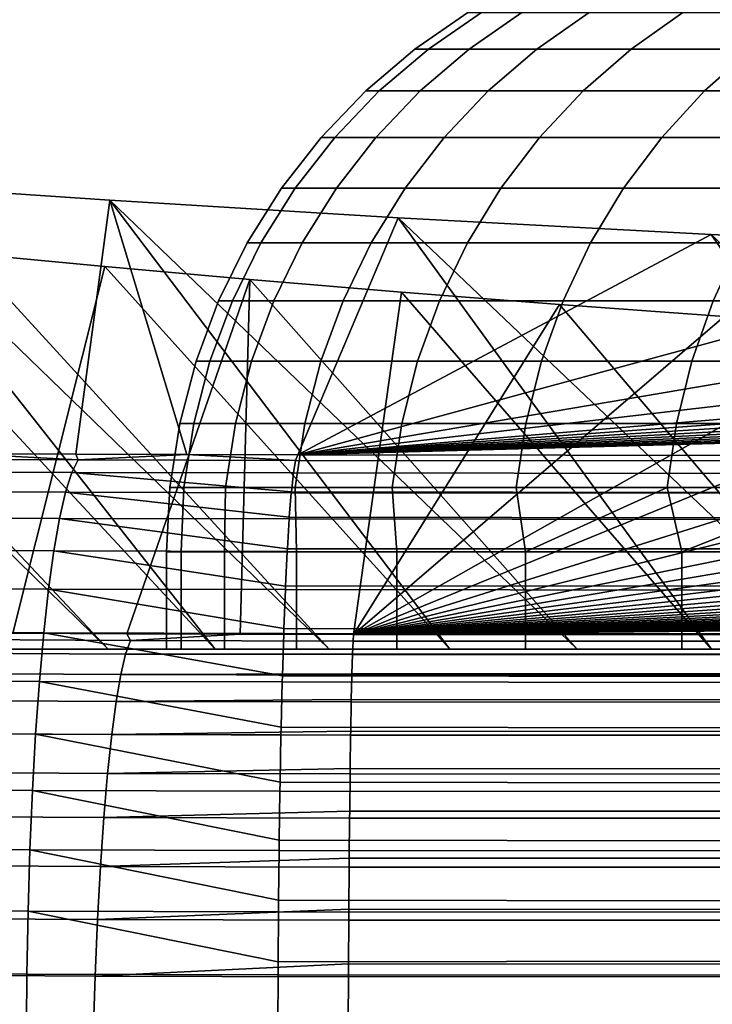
# Model space of a CAD drawing. Header units: metres. Extents: x -109 to 109, y -100 to 58.
# Tile 26 of 256: x -91.23 to -90.14, y -1.06 to 0.49. Entities that reach past the tile are written whole.
import ezdxf

# ---------------------------------------------------------------- set-up
doc = ezdxf.new("R2010")
doc.units = ezdxf.units.M
doc.layers.add('solid_21_062_100_XXX', color=7, linetype='CONTINUOUS')

msp = doc.modelspace()

# ---------------------------------------------------------------- linework, layer by layer
at = {"layer": 'solid_21_062_100_XXX'}
for points in [[(-90.502899, 0.505334, 0.772562), (-90.524193, 0.505334), (-90.608116, 0.447586), (-90.586693, 0.447586, 0.777184)], [(-90.586693, 0.447586, -0.777184), (-90.608116, 0.447586), (-90.524193, 0.505334), (-90.502899, 0.505334, -0.772562)], [(-90.439079, 0.505334, 1.542777), (-90.502899, 0.505334, 0.772562), (-90.586693, 0.447586, 0.777184), (-90.522491, 0.447586, 1.552009)], [(-90.502899, 0.505334, -0.772562), (-90.439079, 0.505334, -1.542777), (-90.522491, 0.447586, -1.552009), (-90.586693, 0.447586, -0.777184)], [(-90.332924, 0.505334, 2.308307), (-90.439079, 0.505334, 1.542777), (-90.522491, 0.447586, 1.552009), (-90.415695, 0.447586, 2.322119)], [(-90.439079, 0.505334, -1.542777), (-90.332924, 0.505334, -2.308307), (-90.415695, 0.447586, -2.322119), (-90.522491, 0.447586, -1.552009)], [(-90.184761, 0.505334, 3.066827), (-90.332924, 0.505334, 2.308307), (-90.415695, 0.447586, 2.322119), (-90.266647, 0.447586, 3.085178)], [(-90.332924, 0.505334, -2.308307), (-90.184761, 0.505334, -3.066827), (-90.266647, 0.447586, -3.085178), (-90.415695, 0.447586, -2.322119)], [(-89.995033, 0.505334, 3.816032), (-90.184761, 0.505334, 3.066827), (-90.266647, 0.447586, 3.085178), (-90.07579, 0.447586, 3.838867)], [(-90.184761, 0.505334, -3.066827), (-89.995033, 0.505334, -3.816032), (-90.07579, 0.447586, -3.838867), (-90.266647, 0.447586, -3.085178)], [(-90.586693, 0.447586, 0.777184), (-90.608116, 0.447586), (-90.685722, 0.3816), (-90.664185, 0.3816, 0.78146)], [(-90.664185, 0.3816, -0.78146), (-90.685722, 0.3816), (-90.608116, 0.447586), (-90.586693, 0.447586, -0.777184)], [(-90.522491, 0.447586, 1.552009), (-90.586693, 0.447586, 0.777184), (-90.664185, 0.3816, 0.78146), (-90.599625, 0.3816, 1.560546)], [(-90.586693, 0.447586, -0.777184), (-90.522491, 0.447586, -1.552009), (-90.599625, 0.3816, -1.560546), (-90.664185, 0.3816, -0.78146)], [(-90.415695, 0.447586, 2.322119), (-90.522491, 0.447586, 1.552009), (-90.599625, 0.3816, 1.560546), (-90.492249, 0.3816, 2.334893)], [(-90.522491, 0.447586, -1.552009), (-90.415695, 0.447586, -2.322119), (-90.492249, 0.3816, -2.334893), (-90.599625, 0.3816, -1.560546)], [(-90.266647, 0.447586, 3.085178), (-90.415695, 0.447586, 2.322119), (-90.492249, 0.3816, 2.334893), (-90.342377, 0.3816, 3.102149)], [(-90.415695, 0.447586, -2.322119), (-90.266647, 0.447586, -3.085178), (-90.342377, 0.3816, -3.102149), (-90.492249, 0.3816, -2.334893)], [(-90.07579, 0.447586, 3.838867), (-90.266647, 0.447586, 3.085178), (-90.342377, 0.3816, 3.102149), (-90.150467, 0.3816, 3.859984)], [(-90.266647, 0.447586, -3.085178), (-90.07579, 0.447586, -3.838867), (-90.150467, 0.3816, -3.859984), (-90.342377, 0.3816, -3.102149)], [(-89.843697, 0.447586, 4.580897), (-90.07579, 0.447586, 3.838867), (-90.150467, 0.3816, 3.859984), (-89.917099, 0.3816, 4.606097)], [(-90.07579, 0.447586, -3.838867), (-89.843697, 0.447586, -4.580897), (-89.917099, 0.3816, -4.606097), (-90.150467, 0.3816, -3.859984)], [(-90.664185, 0.3816, 0.78146), (-90.685722, 0.3816), (-90.756218, 0.30806), (-90.734566, 0.30806, 0.785343)], [(-90.734566, 0.30806, -0.785343), (-90.756218, 0.30806), (-90.685722, 0.3816), (-90.664185, 0.3816, -0.78146)], [(-90.599625, 0.3816, 1.560546), (-90.664185, 0.3816, 0.78146), (-90.734566, 0.30806, 0.785343), (-90.669693, 0.30806, 1.568301)], [(-90.664185, 0.3816, -0.78146), (-90.599625, 0.3816, -1.560546), (-90.669693, 0.30806, -1.568301), (-90.734566, 0.30806, -0.785343)], [(-90.492249, 0.3816, 2.334893), (-90.599625, 0.3816, 1.560546), (-90.669693, 0.30806, 1.568301), (-90.561783, 0.30806, 2.346496)], [(-90.599625, 0.3816, -1.560546), (-90.492249, 0.3816, -2.334893), (-90.561783, 0.30806, -2.346496), (-90.669693, 0.30806, -1.568301)], [(-90.342377, 0.3816, 3.102149), (-90.492249, 0.3816, 2.334893), (-90.561783, 0.30806, 2.346496), (-90.411163, 0.30806, 3.117565)], [(-90.492249, 0.3816, -2.334893), (-90.342377, 0.3816, -3.102149), (-90.411163, 0.30806, -3.117565), (-90.561783, 0.30806, -2.346496)], [(-90.150467, 0.3816, 3.859984), (-90.342377, 0.3816, 3.102149), (-90.411163, 0.30806, 3.117565), (-90.2183, 0.30806, 3.879166)], [(-90.342377, 0.3816, -3.102149), (-90.150467, 0.3816, -3.859984), (-90.2183, 0.30806, -3.879166), (-90.411163, 0.30806, -3.117565)], [(-89.917099, 0.3816, 4.606097), (-90.150467, 0.3816, 3.859984), (-90.2183, 0.30806, 3.879166), (-89.983772, 0.30806, 4.628985)], [(-90.150467, 0.3816, -3.859984), (-89.917099, 0.3816, -4.606097), (-89.983772, 0.30806, -4.628985), (-90.2183, 0.30806, -3.879166)], [(-90.734566, 0.30806, 0.785343), (-90.756218, 0.30806), (-90.818863, 0.22773), (-90.797119, 0.22773, 0.788794)], [(-90.797119, 0.22773, -0.788794), (-90.818863, 0.22773), (-90.756218, 0.30806), (-90.734566, 0.30806, -0.785343)], [(-90.669693, 0.30806, 1.568301), (-90.734566, 0.30806, 0.785343), (-90.797119, 0.22773, 0.788794), (-90.731956, 0.22773, 1.575192)], [(-90.734566, 0.30806, -0.785343), (-90.669693, 0.30806, -1.568301), (-90.731956, 0.22773, -1.575192), (-90.797119, 0.22773, -0.788794)], [(-90.561783, 0.30806, 2.346496), (-90.669693, 0.30806, 1.568301), (-90.731956, 0.22773, 1.575192), (-90.623566, 0.22773, 2.356807)], [(-90.669693, 0.30806, -1.568301), (-90.561783, 0.30806, -2.346496), (-90.623566, 0.22773, -2.356807), (-90.731956, 0.22773, -1.575192)], [(-90.411163, 0.30806, 3.117565), (-90.561783, 0.30806, 2.346496), (-90.623566, 0.22773, 2.356807), (-90.47229, 0.22773, 3.131264)], [(-90.561783, 0.30806, -2.346496), (-90.411163, 0.30806, -3.117565), (-90.47229, 0.22773, -3.131264), (-90.623566, 0.22773, -2.356807)], [(-90.2183, 0.30806, 3.879166), (-90.411163, 0.30806, 3.117565), (-90.47229, 0.22773, 3.131264), (-90.27858, 0.22773, 3.896211)], [(-90.411163, 0.30806, -3.117565), (-90.2183, 0.30806, -3.879166), (-90.27858, 0.22773, -3.896211), (-90.47229, 0.22773, -3.131264)], [(-89.983772, 0.30806, 4.628985), (-90.2183, 0.30806, 3.879166), (-90.27858, 0.22773, 3.896211), (-90.043022, 0.22773, 4.649326)], [(-90.2183, 0.30806, -3.879166), (-89.983772, 0.30806, -4.628985), (-90.043022, 0.22773, -4.649326), (-90.27858, 0.22773, -3.896211)], [(-90.923424, -0.5, 6.326716), (-91.09227, -0.5, 5.926889), (-91.87632, 0.265912, 6.02862), (-91.504311, 0.236959, 6.833043)], [(-91.250084, -0.5, 5.522445), (-91.87632, 0.265912, 6.02862), (-91.09227, -0.5, 5.926889)], [(-91.318771, -0.191485, 18.736691), (-91.143257, -0.192264, 18.758331), (-91.089874, 0.208727, 7.617419), (-91.504311, 0.236959, 6.833043)], [(-90.55304, -0.5, 7.111581), (-90.743622, -0.5, 6.721734), (-91.504311, 0.236959, 6.833043), (-91.089874, 0.208727, 7.617419)], [(-90.923424, -0.5, 6.326716), (-91.504311, 0.236959, 6.833043), (-90.743622, -0.5, 6.721734)], [(-90.797119, 0.22773, 0.788794), (-90.818863, 0.22773), (-90.873009, 0.141444), (-90.851181, 0.141444, 0.791777)], [(-90.851181, 0.141444, -0.791777), (-90.873009, 0.141444), (-90.818863, 0.22773), (-90.797119, 0.22773, -0.788794)], [(-90.731956, 0.22773, 1.575192), (-90.797119, 0.22773, 0.788794), (-90.851181, 0.141444, 0.791777), (-90.785774, 0.141444, 1.581149)], [(-90.797119, 0.22773, -0.788794), (-90.731956, 0.22773, -1.575192), (-90.785774, 0.141444, -1.581149), (-90.851181, 0.141444, -0.791777)], [(-90.623566, 0.22773, 2.356807), (-90.731956, 0.22773, 1.575192), (-90.785774, 0.141444, 1.581149), (-90.676979, 0.141444, 2.365719)], [(-90.731956, 0.22773, -1.575192), (-90.623566, 0.22773, -2.356807), (-90.676979, 0.141444, -2.365719), (-90.785774, 0.141444, -1.581149)], [(-90.47229, 0.22773, 3.131264), (-90.623566, 0.22773, 2.356807), (-90.676979, 0.141444, 2.365719), (-90.525131, 0.141444, 3.143105)], [(-90.623566, 0.22773, -2.356807), (-90.47229, 0.22773, -3.131264), (-90.525131, 0.141444, -3.143105), (-90.676979, 0.141444, -2.365719)], [(-90.27858, 0.22773, 3.896211), (-90.47229, 0.22773, 3.131264), (-90.525131, 0.141444, 3.143105), (-90.330688, 0.141444, 3.910945)], [(-90.47229, 0.22773, -3.131264), (-90.27858, 0.22773, -3.896211), (-90.330688, 0.141444, -3.910945), (-90.525131, 0.141444, -3.143105)], [(-90.043022, 0.22773, 4.649326), (-90.27858, 0.22773, 3.896211), (-90.330688, 0.141444, 3.910945), (-90.094238, 0.141444, 4.666908)], [(-90.27858, 0.22773, -3.896211), (-90.043022, 0.22773, -4.649326), (-90.094238, 0.141444, -4.666908), (-90.330688, 0.141444, -3.910945)], [(-91.143257, -0.192264, 18.758331), (-90.968025, -0.19282, 18.773767), (-91.089874, 0.208727, 7.617419)], [(-90.968025, -0.19282, 18.773767), (-90.792969, -0.193151, 18.78298), (-90.634499, 0.181323, 8.378786), (-91.089874, 0.208727, 7.617419)], [(-90.1399, -0.5, 7.874994), (-90.3517, -0.5, 7.496196), (-91.089874, 0.208727, 7.617419), (-90.634499, 0.181323, 8.378786)], [(-90.55304, -0.5, 7.111581), (-91.089874, 0.208727, 7.617419), (-90.3517, -0.5, 7.496196)], [(-91.09227, -0.5, -5.926889), (-91.71846, 0.166471, -6.156227), (-91.903061, 0.187835, -5.740054), (-91.250084, -0.5, -5.522445)], [(-90.792969, -0.193151, 18.78298), (-90.140198, 0.154862, 9.113979), (-90.634499, 0.181323, 8.378786)], [(-89.685379, -0.5, 8.614419), (-89.917702, -0.5, 8.247896), (-90.634499, 0.181323, 8.378786), (-90.140198, 0.154862, 9.113979)], [(-90.1399, -0.5, 7.874994), (-90.634499, 0.181323, 8.378786), (-89.917702, -0.5, 8.247896)], [(-90.923424, -0.5, -6.326716), (-91.522614, 0.14537, -6.567278), (-91.71846, 0.166471, -6.156227), (-91.09227, -0.5, -5.926889)], [(-90.743622, -0.5, -6.721734), (-91.315567, 0.124536, -6.973129), (-91.522614, 0.14537, -6.567278), (-90.923424, -0.5, -6.326716)], [(-90.851181, 0.141444, 0.791777), (-90.873009, 0.141444), (-90.918098, 0.050097), (-90.896202, 0.050097, 0.794261)], [(-90.896202, 0.050097, -0.794261), (-90.918098, 0.050097), (-90.873009, 0.141444), (-90.851181, 0.141444, -0.791777)], [(-90.785774, 0.141444, 1.581149), (-90.851181, 0.141444, 0.791777), (-90.896202, 0.050097, 0.794261), (-90.830589, 0.050097, 1.586109)], [(-90.851181, 0.141444, -0.791777), (-90.785774, 0.141444, -1.581149), (-90.830589, 0.050097, -1.586109), (-90.896202, 0.050097, -0.794261)], [(-90.676979, 0.141444, 2.365719), (-90.785774, 0.141444, 1.581149), (-90.830589, 0.050097, 1.586109), (-90.721451, 0.050097, 2.37314)], [(-90.785774, 0.141444, -1.581149), (-90.676979, 0.141444, -2.365719), (-90.721451, 0.050097, -2.37314), (-90.830589, 0.050097, -1.586109)], [(-90.792969, -0.193151, 18.78298), (-89.607491, 0.129368, 9.822291), (-90.140198, 0.154862, 9.113979)], [(-90.525131, 0.141444, 3.143105), (-90.676979, 0.141444, 2.365719), (-90.721451, 0.050097, 2.37314), (-90.569122, 0.050097, 3.152965)], [(-90.676979, 0.141444, -2.365719), (-90.525131, 0.141444, -3.143105), (-90.569122, 0.050097, -3.152965), (-90.721451, 0.050097, -2.37314)], [(-90.330688, 0.141444, 3.910945), (-90.525131, 0.141444, 3.143105), (-90.569122, 0.050097, 3.152965), (-90.374069, 0.050097, 3.923214)], [(-90.525131, 0.141444, -3.143105), (-90.330688, 0.141444, -3.910945), (-90.374069, 0.050097, -3.923214), (-90.569122, 0.050097, -3.152965)], [(-90.094238, 0.141444, 4.666908), (-90.330688, 0.141444, 3.910945), (-90.374069, 0.050097, 3.923214), (-90.136887, 0.050097, 4.681548)], [(-90.330688, 0.141444, -3.910945), (-90.094238, 0.141444, -4.666908), (-90.136887, 0.050097, -4.681548), (-90.374069, 0.050097, -3.923214)], [(-89.190781, -0.5, 9.327725), (-89.443016, -0.5, 8.974455), (-90.140198, 0.154862, 9.113979), (-89.607491, 0.129368, 9.822291)], [(-89.685379, -0.5, 8.614419), (-90.140198, 0.154862, 9.113979), (-89.443016, -0.5, 8.974455)], [(-91.097504, 0.103993, -7.373306), (-91.242966, -0.47519, -18.655867), (-91.422623, -0.473928, -18.631285), (-91.315567, 0.124536, -6.973129)], [(-90.55304, -0.5, -7.111581), (-91.097504, 0.103993, -7.373306), (-91.315567, 0.124536, -6.973129), (-90.743622, -0.5, -6.721734)], [(-90.792969, -0.193151, 18.78298), (-89.037621, 0.104905, 10.501945), (-89.607491, 0.129368, 9.822291)], [(-90.868599, 0.083755, -7.767548), (-91.063126, -0.476113, -18.673853), (-91.242966, -0.47519, -18.655867), (-91.097504, 0.103993, -7.373306)], [(-90.3517, -0.5, -7.496196), (-90.868599, 0.083755, -7.767548), (-91.097504, 0.103993, -7.373306), (-90.55304, -0.5, -7.111581)], [(-90.792969, -0.193151, 18.78298), (-88.432938, 0.081575, 11.150125), (-89.037621, 0.104905, 10.501945)], [(-90.868599, 0.083755, -7.767548), (-90.883766, -0.476705, -18.685369), (-91.063126, -0.476113, -18.673853)], [(-90.629173, 0.063852, -8.15525), (-90.70475, -0.476963, -18.690395), (-90.883766, -0.476705, -18.685369), (-90.868599, 0.083755, -7.767548)], [(-90.1399, -0.5, -7.874994), (-90.629173, 0.063852, -8.15525), (-90.868599, 0.083755, -7.767548), (-90.3517, -0.5, -7.496196)], [(-90.792969, -0.193151, 18.78298), (-87.795662, 0.059458, 11.764626), (-88.432938, 0.081575, 11.150125)], [(-90.629173, 0.063852, -8.15525), (-90.379471, 0.044303, -8.536077), (-90.70475, -0.476963, -18.690395)], [(-90.1399, -0.5, -7.874994), (-89.917702, -0.5, -8.247896), (-90.379471, 0.044303, -8.536077), (-90.629173, 0.063852, -8.15525)], [(-90.896202, 0.050097, 0.794261), (-90.918098, 0.050097), (-90.953659, -0.045363), (-90.931709, -0.045363, 0.79622)], [(-90.931709, -0.045363, -0.79622), (-90.953659, -0.045363), (-90.918098, 0.050097), (-90.896202, 0.050097, -0.794261)], [(-90.830589, 0.050097, 1.586109), (-90.896202, 0.050097, 0.794261), (-90.931709, -0.045363, 0.79622), (-90.865929, -0.045363, 1.590021)], [(-90.896202, 0.050097, -0.794261), (-90.830589, 0.050097, -1.586109), (-90.865929, -0.045363, -1.590021), (-90.931709, -0.045363, -0.79622)], [(-90.721451, 0.050097, 2.37314), (-90.830589, 0.050097, 1.586109), (-90.865929, -0.045363, 1.590021), (-90.756523, -0.045363, 2.378994)], [(-90.830589, 0.050097, -1.586109), (-90.721451, 0.050097, -2.37314), (-90.756523, -0.045363, -2.378994), (-90.865929, -0.045363, -1.590021)], [(-90.792969, -0.193151, 18.78298), (-87.464737, 0.048852, 12.059307), (-87.795662, 0.059458, 11.764626)], [(-90.792969, -0.193151, 18.78298), (-87.126068, 0.038562, 12.345196), (-87.464737, 0.048852, 12.059307)], [(-90.569122, 0.050097, 3.152965), (-90.721451, 0.050097, 2.37314), (-90.756523, -0.045363, 2.378994), (-90.603828, -0.045363, 3.160741)], [(-90.721451, 0.050097, -2.37314), (-90.569122, 0.050097, -3.152965), (-90.603828, -0.045363, -3.160741), (-90.756523, -0.045363, -2.378994)], [(-90.374069, 0.050097, 3.923214), (-90.569122, 0.050097, 3.152965), (-90.603828, -0.045363, 3.160741), (-90.408287, -0.045363, 3.93289)], [(-90.569122, 0.050097, -3.152965), (-90.374069, 0.050097, -3.923214), (-90.408287, -0.045363, -3.93289), (-90.603828, -0.045363, -3.160741)], [(-90.136887, 0.050097, 4.681548), (-90.374069, 0.050097, 3.923214), (-90.408287, -0.045363, 3.93289), (-90.170517, -0.045363, 4.693094)], [(-90.374069, 0.050097, -3.923214), (-90.136887, 0.050097, -4.681548), (-90.170517, -0.045363, -4.693094), (-90.408287, -0.045363, -3.93289)], [(-89.858276, 0.050097, 5.425664), (-90.136887, 0.050097, 4.681548), (-90.170517, -0.045363, 4.693094), (-89.891228, -0.045363, 5.439046)], [(-90.136887, 0.050097, -4.681548), (-89.858276, 0.050097, -5.425664), (-89.891228, -0.045363, -5.439046), (-90.170517, -0.045363, -4.693094)], [(-90.792969, -0.193151, 18.78298), (-86.77977, 0.028593, 12.622151), (-87.126068, 0.038562, 12.345196)], [(-90.379471, 0.044303, -8.536077), (-90.119804, 0.025128, -8.909601), (-90.70475, -0.476963, -18.690395)], [(-89.917702, -0.5, -8.247896), (-89.685379, -0.5, -8.614419), (-90.119804, 0.025128, -8.909601), (-90.379471, 0.044303, -8.536077)], [(-90.792969, -0.193151, 18.78298), (-86.42646, 0.018963, 12.889706), (-86.77977, 0.028593, 12.622151)], [(-90.792969, -0.193151, 18.78298), (-86.066277, 0.009676, 13.147746), (-86.42646, 0.018963, 12.889706)], [(-90.119804, 0.025128, -8.909601), (-89.85009, 0.006322, -9.275941), (-90.70475, -0.476963, -18.690395)], [(-90.792969, -0.193151, 18.78298), (-85.699753, 0.000742, 13.395945), (-86.066277, 0.009676, 13.147746)], [(-90.792969, -0.193151, 18.78298), (-85.326942, -0.007835, 13.634264), (-85.699753, 0.000742, 13.395945)], [(-89.85009, 0.006322, -9.275941), (-89.570297, -0.012117, -9.635146), (-90.70475, -0.476963, -18.690395)], [(-90.792969, -0.193151, 18.78298), (-84.947754, -0.016059, 13.862759), (-85.326942, -0.007835, 13.634264)], [(-89.570297, -0.012117, -9.635146), (-89.280846, -0.030161, -9.986638), (-90.70475, -0.476963, -18.690395)], [(-90.792969, -0.193151, 18.78298), (-84.562294, -0.023928, 14.081365), (-84.947754, -0.016059, 13.862759)], [(-90.792969, -0.193151, 18.78298), (-74.739296, -0.213329, 19.343586), (-84.171204, -0.031425, 14.289667), (-84.562294, -0.023928, 14.081365)], [(-89.280846, -0.030161, -9.986638), (-88.981812, -0.047803, -10.330314), (-90.70475, -0.476963, -18.690395)], [(-90.931709, -0.045363, 0.79622), (-90.953659, -0.045363), (-90.979317, -0.143946), (-90.957336, -0.143946, 0.797633)], [(-90.957336, -0.143946, -0.797633), (-90.979317, -0.143946), (-90.953659, -0.045363), (-90.931709, -0.045363, -0.79622)], [(-90.865929, -0.045363, 1.590021), (-90.931709, -0.045363, 0.79622), (-90.957336, -0.143946, 0.797633), (-90.891441, -0.143946, 1.592844)], [(-90.931709, -0.045363, -0.79622), (-90.865929, -0.045363, -1.590021), (-90.891441, -0.143946, -1.592844), (-90.957336, -0.143946, -0.797633)], [(-90.756523, -0.045363, 2.378994), (-90.865929, -0.045363, 1.590021), (-90.891441, -0.143946, 1.592844), (-90.781837, -0.143946, 2.383218)], [(-90.865929, -0.045363, -1.590021), (-90.756523, -0.045363, -2.378994), (-90.781837, -0.143946, -2.383218), (-90.891441, -0.143946, -1.592844)], [(-90.603828, -0.045363, 3.160741), (-90.756523, -0.045363, 2.378994), (-90.781837, -0.143946, 2.383218), (-90.628868, -0.143946, 3.166353)], [(-90.756523, -0.045363, -2.378994), (-90.603828, -0.045363, -3.160741), (-90.628868, -0.143946, -3.166353), (-90.781837, -0.143946, -2.383218)], [(-90.408287, -0.045363, 3.93289), (-90.603828, -0.045363, 3.160741), (-90.628868, -0.143946, 3.166353), (-90.432983, -0.143946, 3.939873)], [(-90.603828, -0.045363, -3.160741), (-90.408287, -0.045363, -3.93289), (-90.432983, -0.143946, -3.939873), (-90.628868, -0.143946, -3.166353)], [(-90.170517, -0.045363, 4.693094), (-90.408287, -0.045363, 3.93289), (-90.432983, -0.143946, 3.939873), (-90.194794, -0.143946, 4.701427)], [(-90.408287, -0.045363, -3.93289), (-90.170517, -0.045363, -4.693094), (-90.194794, -0.143946, -4.701427), (-90.432983, -0.143946, -3.939873)], [(-89.891228, -0.045363, 5.439046), (-90.170517, -0.045363, 4.693094), (-90.194794, -0.143946, 4.701427), (-89.915001, -0.143946, 5.448704)], [(-90.170517, -0.045363, -4.693094), (-89.891228, -0.045363, -5.439046), (-89.915001, -0.143946, -5.448704), (-90.194794, -0.143946, -4.701427)], [(-88.981812, -0.047803, -10.330314), (-88.673775, -0.06501, -10.665504), (-90.70475, -0.476963, -18.690395)], [(-88.673775, -0.06501, -10.665504), (-88.356865, -0.081776, -10.992099), (-90.70475, -0.476963, -18.690395)], [(-88.356865, -0.081776, -10.992099), (-88.031601, -0.098074, -11.309601), (-90.70475, -0.476963, -18.690395)], [(-90.796425, -0.20214, 18.88147), (-58.685616, -0.233507, 19.904194), (-74.732597, -0.09507, 16.057959), (-74.739296, -0.213329, 19.343586)], [(-88.031601, -0.098074, -11.309601), (-87.697884, -0.113912, -11.618121), (-90.70475, -0.476963, -18.690395)], [(-87.697884, -0.113912, -11.618121), (-87.355591, -0.129294, -11.917765), (-90.70475, -0.476963, -18.690395)], [(-87.355591, -0.129294, -11.917765), (-87.005264, -0.144195, -12.20804), (-90.70475, -0.476963, -18.690395)], [(-90.957336, -0.143946, 0.797633), (-90.979317, -0.143946), (-90.99482, -0.244628), (-90.972809, -0.244628, 0.798487)], [(-90.972809, -0.244628, -0.798487), (-90.99482, -0.244628), (-90.979317, -0.143946), (-90.957336, -0.143946, -0.797633)], [(-90.891441, -0.143946, 1.592844), (-90.957336, -0.143946, 0.797633), (-90.972809, -0.244628, 0.798487), (-90.906845, -0.244628, 1.59455)], [(-90.957336, -0.143946, -0.797633), (-90.891441, -0.143946, -1.592844), (-90.906845, -0.244628, -1.59455), (-90.972809, -0.244628, -0.798487)], [(-90.781837, -0.143946, 2.383218), (-90.891441, -0.143946, 1.592844), (-90.906845, -0.244628, 1.59455), (-90.797134, -0.244628, 2.385769)], [(-90.891441, -0.143946, -1.592844), (-90.781837, -0.143946, -2.383218), (-90.797134, -0.244628, -2.385769), (-90.906845, -0.244628, -1.59455)], [(-90.628868, -0.143946, 3.166353), (-90.781837, -0.143946, 2.383218), (-90.797134, -0.244628, 2.385769), (-90.643997, -0.244628, 3.169744)], [(-90.781837, -0.143946, -2.383218), (-90.628868, -0.143946, -3.166353), (-90.643997, -0.244628, -3.169744), (-90.797134, -0.244628, -2.385769)], [(-87.005264, -0.144195, -12.20804), (-86.647018, -0.158609, -12.488822), (-90.70475, -0.476963, -18.690395)], [(-90.432983, -0.143946, 3.939873), (-90.628868, -0.143946, 3.166353), (-90.643997, -0.244628, 3.169744), (-90.447906, -0.244628, 3.944091)], [(-90.628868, -0.143946, -3.166353), (-90.432983, -0.143946, -3.939873), (-90.447906, -0.244628, -3.944091), (-90.643997, -0.244628, -3.169744)], [(-90.194794, -0.143946, 4.701427), (-90.432983, -0.143946, 3.939873), (-90.447906, -0.244628, 3.944091), (-90.20945, -0.244628, 4.706461)], [(-90.432983, -0.143946, -3.939873), (-90.194794, -0.143946, -4.701427), (-90.20945, -0.244628, -4.706461), (-90.447906, -0.244628, -3.944091)], [(-89.915001, -0.143946, 5.448704), (-90.194794, -0.143946, 4.701427), (-90.20945, -0.244628, 4.706461), (-89.929367, -0.244628, 5.454537)], [(-90.194794, -0.143946, -4.701427), (-89.915001, -0.143946, -5.448704), (-89.929367, -0.244628, -5.454537), (-90.20945, -0.244628, -4.706461)], [(-86.647018, -0.158609, -12.488822), (-86.281555, -0.172508, -12.759581), (-90.70475, -0.476963, -18.690395)], [(-86.281555, -0.172508, -12.759581), (-85.908981, -0.185889, -13.020239), (-90.70475, -0.476963, -18.690395)], [(-85.908981, -0.185889, -13.020239), (-85.529892, -0.198732, -13.270432), (-90.70475, -0.476963, -18.690395)], [(-91.139511, -0.201294, 18.857847), (-91.480415, -0.199615, 18.811197), (-91.497154, -0.219664, 18.908035), (-91.149628, -0.221376, 18.955591)], [(-91.139511, -0.201294, 18.857847), (-91.318771, -0.191485, 18.736691), (-91.480415, -0.199615, 18.811197)], [(-91.139511, -0.201294, 18.857847), (-91.143257, -0.192264, 18.758331), (-91.318771, -0.191485, 18.736691)], [(-90.796425, -0.20214, 18.88147), (-91.139511, -0.201294, 18.857847), (-91.149628, -0.221376, 18.955591), (-90.799805, -0.221719, 18.977707)], [(-91.139511, -0.201294, 18.857847), (-90.968025, -0.19282, 18.773767), (-91.143257, -0.192264, 18.758331)], [(-90.796425, -0.20214, 18.88147), (-90.968025, -0.19282, 18.773767), (-91.139511, -0.201294, 18.857847)], [(-90.796425, -0.20214, 18.88147), (-90.792969, -0.193151, 18.78298), (-90.968025, -0.19282, 18.773767)], [(-58.69244, -0.262078, 20.098932), (-58.689041, -0.242446, 20.002346), (-90.796425, -0.20214, 18.88147), (-90.799805, -0.221719, 18.977707)], [(-90.796425, -0.20214, 18.88147), (-74.739296, -0.213329, 19.343586), (-90.792969, -0.193151, 18.78298)], [(-58.689041, -0.242446, 20.002346), (-58.685616, -0.233507, 19.904194), (-90.796425, -0.20214, 18.88147)], [(-85.529892, -0.198732, -13.270432), (-85.144249, -0.21104, -13.510191), (-90.70475, -0.476963, -18.690395)], [(-85.144249, -0.21104, -13.510191), (-84.751915, -0.222816, -13.73959), (-90.70475, -0.476963, -18.690395)], [(-91.149628, -0.221376, 18.955591), (-91.497154, -0.219664, 18.908035), (-91.513466, -0.250523, 19.00206), (-91.159492, -0.252266, 19.050501)], [(-90.803123, -0.251805, 19.071566), (-91.149628, -0.221376, 18.955591), (-91.159492, -0.252266, 19.050501), (-90.803246, -0.253139, 19.075031)], [(-90.803123, -0.251805, 19.071566), (-90.799805, -0.221719, 18.977707), (-91.149628, -0.221376, 18.955591)], [(-58.695755, -0.292165, 20.192791), (-58.69244, -0.262078, 20.098932), (-90.799805, -0.221719, 18.977707), (-90.803123, -0.251805, 19.071566)], [(-84.751915, -0.222816, -13.73959), (-84.353348, -0.234047, -13.958357), (-90.70475, -0.476963, -18.690395)], [(-90.972809, -0.244628, 0.798487), (-90.99482, -0.244628), (-91, -0.346263), (-90.977188, -0.346263, 0.813021)], [(-90.99482, -0.244628), (-90.972809, -0.244628, -0.798487), (-90.977188, -0.346263, -0.813021), (-91, -0.346263)], [(-90.972809, -0.244628, 0.798487), (-90.977188, -0.346263, 0.813021), (-90.908829, -0.346263, 1.623484), (-90.906845, -0.244628, 1.59455)], [(-90.972809, -0.244628, -0.798487), (-90.906845, -0.244628, -1.59455), (-90.908829, -0.346263, -1.623484), (-90.977188, -0.346263, -0.813021)], [(-90.906845, -0.244628, 1.59455), (-90.908829, -0.346263, 1.623484), (-90.795128, -0.346263, 2.428838), (-90.797134, -0.244628, 2.385769)], [(-90.906845, -0.244628, -1.59455), (-90.797134, -0.244628, -2.385769), (-90.795128, -0.346263, -2.428838), (-90.908829, -0.346263, -1.623484)], [(-90.797134, -0.244628, 2.385769), (-90.795128, -0.346263, 2.428838), (-90.636452, -0.346263, 3.226551), (-90.643997, -0.244628, 3.169744)], [(-90.797134, -0.244628, -2.385769), (-90.643997, -0.244628, -3.169744), (-90.636452, -0.346263, -3.22655), (-90.795128, -0.346263, -2.428838)], [(-84.353348, -0.234047, -13.958357), (-83.948883, -0.244719, -14.166259), (-90.70475, -0.476963, -18.690395)], [(-83.948883, -0.244719, -14.166259), (-83.539154, -0.254819, -14.363013), (-90.70475, -0.476963, -18.690395)], [(-90.643997, -0.244628, 3.169744), (-90.636452, -0.346263, 3.226551), (-90.433304, -0.346263, 4.014112), (-90.447906, -0.244628, 3.944091)], [(-90.643997, -0.244628, -3.169744), (-90.447906, -0.244628, -3.944091), (-90.433304, -0.346263, -4.014111), (-90.636452, -0.346263, -3.22655)], [(-90.20945, -0.244628, 4.706461), (-90.447906, -0.244628, 3.944091), (-90.433304, -0.346263, 4.014112)], [(-90.447906, -0.244628, -3.944091), (-90.20945, -0.244628, -4.706461), (-90.433304, -0.346263, -4.014111)], [(-90.20945, -0.244628, 4.706461), (-90.433304, -0.346263, 4.014112), (-90.18631, -0.346263, 4.789042)], [(-90.20945, -0.244628, -4.706461), (-90.18631, -0.346263, -4.789043), (-90.433304, -0.346263, -4.014111)], [(-89.929367, -0.244628, 5.454537), (-90.20945, -0.244628, 4.706461), (-90.18631, -0.346263, 4.789042)], [(-90.20945, -0.244628, -4.706461), (-89.929367, -0.244628, -5.454537), (-90.18631, -0.346263, -4.789043)], [(-89.929367, -0.244628, 5.454537), (-90.18631, -0.346263, 4.789042), (-89.896255, -0.346263, 5.548905)], [(-89.929367, -0.244628, -5.454537), (-89.896255, -0.346263, -5.548906), (-90.18631, -0.346263, -4.789043)], [(-91.159492, -0.252266, 19.050501), (-91.513466, -0.250523, 19.00206), (-91.529167, -0.291809, 19.092108), (-91.168983, -0.293583, 19.141397)], [(-90.80632, -0.291987, 19.161572), (-91.159492, -0.252266, 19.050501), (-91.168983, -0.293583, 19.141397), (-90.806488, -0.294468, 19.166361)], [(-90.80632, -0.291987, 19.161572), (-90.803246, -0.253139, 19.075031), (-91.159492, -0.252266, 19.050501)], [(-58.698948, -0.332348, 20.282795), (-58.695755, -0.292165, 20.192791), (-90.803246, -0.253139, 19.075031), (-90.80632, -0.291987, 19.161572)], [(-58.695755, -0.292165, 20.192791), (-90.803123, -0.251805, 19.071566), (-90.803246, -0.253139, 19.075031)], [(-83.539154, -0.254819, -14.363013), (-83.12442, -0.26434, -14.548481), (-90.70475, -0.476963, -18.690395)], [(-83.12442, -0.26434, -14.548481), (-82.705154, -0.273273, -14.722499), (-90.70475, -0.476963, -18.690395)], [(-82.705154, -0.273273, -14.722499), (-82.281441, -0.281617, -14.885036), (-90.70475, -0.476963, -18.690395)], [(-91.168983, -0.293583, 19.141397), (-91.529167, -0.291809, 19.092108), (-91.544052, -0.343008, 19.177057), (-91.177979, -0.344811, 19.227152)], [(-90.809349, -0.341782, 19.246643), (-91.168983, -0.293583, 19.141397), (-91.177979, -0.344811, 19.227152), (-90.809563, -0.345709, 19.252529)], [(-90.809349, -0.341782, 19.246643), (-90.806488, -0.294468, 19.166361), (-91.168983, -0.293583, 19.141397)], [(-58.698948, -0.332348, 20.282795), (-90.806488, -0.294468, 19.166361), (-90.809349, -0.341782, 19.246643)], [(-58.698948, -0.332348, 20.282795), (-90.80632, -0.291987, 19.161572), (-90.806488, -0.294468, 19.166361)], [(-82.281441, -0.281617, -14.885036), (-81.85321, -0.289372, -15.036107), (-90.70475, -0.476963, -18.690395)], [(-81.85321, -0.289372, -15.036107), (-81.4207, -0.296535, -15.175632), (-90.70475, -0.476963, -18.690395)], [(-81.4207, -0.296535, -15.175632), (-80.984596, -0.30309, -15.303337), (-90.70475, -0.476963, -18.690395)], [(-80.984596, -0.30309, -15.303337), (-80.545258, -0.309036, -15.419152), (-90.70475, -0.476963, -18.690395)], [(-80.545258, -0.309036, -15.419152), (-80.103279, -0.314362, -15.522916), (-90.70475, -0.476963, -18.690395)], [(-80.103279, -0.314362, -15.522916), (-79.658882, -0.319069, -15.614611), (-90.70475, -0.476963, -18.690395)], [(-79.658882, -0.319069, -15.614611), (-79.21225, -0.323155, -15.69421), (-90.70475, -0.476963, -18.690395)], [(-79.21225, -0.323155, -15.69421), (-78.763443, -0.326619, -15.761685), (-90.70475, -0.476963, -18.690395)], [(-58.698948, -0.332348, 20.282795), (-90.809349, -0.341782, 19.246643), (-90.809563, -0.345709, 19.252529), (-58.701981, -0.382143, 20.367865)], [(-78.763443, -0.326619, -15.761685), (-78.312485, -0.32946, -15.817029), (-90.70475, -0.476963, -18.690395)], [(-78.312485, -0.32946, -15.817029), (-77.860298, -0.331671, -15.860095), (-90.70475, -0.476963, -18.690395)], [(-58.686581, -0.503708, -19.108093), (-90.70475, -0.476963, -18.690395), (-75.139702, -0.331671, -15.860095), (-74.695206, -0.485192, -18.8507)], [(-75.592949, -0.333251, -15.89088), (-75.139702, -0.331671, -15.860095), (-90.70475, -0.476963, -18.690395)], [(-77.860298, -0.331671, -15.860095), (-77.407051, -0.333251, -15.89088), (-90.70475, -0.476963, -18.690395)], [(-76.046326, -0.334199, -15.909341), (-75.592949, -0.333251, -15.89088), (-90.70475, -0.476963, -18.690395)], [(-77.407051, -0.333251, -15.89088), (-76.953674, -0.334199, -15.909341), (-90.70475, -0.476963, -18.690395)], [(-76.5, -0.334514, -15.915485), (-76.046326, -0.334199, -15.909341), (-90.70475, -0.476963, -18.690395)], [(-76.953674, -0.334199, -15.909341), (-76.5, -0.334514, -15.915485), (-90.70475, -0.476963, -18.690395)], [(-91.177979, -0.344811, 19.227152), (-91.544052, -0.343008, 19.177057), (-91.557945, -0.403486, 19.255854), (-91.186378, -0.405316, 19.306702)], [(-90.812187, -0.400592, 19.325758), (-91.177979, -0.344811, 19.227152), (-91.186378, -0.405316, 19.306702), (-90.812431, -0.406226, 19.332462)], [(-90.812187, -0.400592, 19.325758), (-90.809563, -0.345709, 19.252529), (-91.177979, -0.344811, 19.227152)], [(-90.977188, -0.346263, 0.813021), (-91, -0.346263), (-91, -0.5), (-90.977188, -0.5, 0.812997)], [(-91, -0.346263), (-90.977188, -0.346263, -0.813021), (-90.977188, -0.5, -0.812997), (-91, -0.5)], [(-90.908829, -0.346263, 1.623484), (-90.977188, -0.346263, 0.813021), (-90.977188, -0.5, 0.812997), (-90.908829, -0.5, 1.623464)], [(-90.977188, -0.346263, -0.813021), (-90.908829, -0.346263, -1.623484), (-90.908829, -0.5, -1.623464), (-90.977188, -0.5, -0.812997)], [(-90.795128, -0.346263, 2.428838), (-90.908829, -0.346263, 1.623484), (-90.908829, -0.5, 1.623464), (-90.795128, -0.5, 2.428838)], [(-90.908829, -0.346263, -1.623484), (-90.795128, -0.346263, -2.428838), (-90.795128, -0.5, -2.428838), (-90.908829, -0.5, -1.623464)], [(-58.701981, -0.382143, 20.367865), (-90.809563, -0.345709, 19.252529), (-90.812187, -0.400592, 19.325758)], [(-90.636452, -0.346263, 3.226551), (-90.795128, -0.346263, 2.428838), (-90.795128, -0.5, 2.428838), (-90.636452, -0.5, 3.226571)], [(-90.795128, -0.346263, -2.428838), (-90.636452, -0.346263, -3.22655), (-90.636452, -0.5, -3.226571), (-90.795128, -0.5, -2.428838)], [(-90.433304, -0.346263, 4.014112), (-90.636452, -0.346263, 3.226551), (-90.636452, -0.5, 3.226571), (-90.433296, -0.5, 4.01414)], [(-90.636452, -0.346263, -3.22655), (-90.433304, -0.346263, -4.014111), (-90.433296, -0.5, -4.01414), (-90.636452, -0.5, -3.226571)], [(-90.18631, -0.346263, 4.789042), (-90.433304, -0.346263, 4.014112), (-90.433296, -0.5, 4.01414), (-90.186302, -0.5, 4.789054)], [(-90.433304, -0.346263, -4.014111), (-90.18631, -0.346263, -4.789043), (-90.186302, -0.5, -4.789054), (-90.433296, -0.5, -4.01414)], [(-89.896255, -0.346263, 5.548905), (-90.18631, -0.346263, 4.789042), (-90.186302, -0.5, 4.789054), (-89.896263, -0.5, 5.548889)], [(-90.18631, -0.346263, -4.789043), (-89.896255, -0.346263, -5.548906), (-89.896263, -0.5, -5.548889), (-90.186302, -0.5, -4.789054)], [(-58.701981, -0.382143, 20.367865), (-90.812187, -0.400592, 19.325758), (-90.812431, -0.406226, 19.332462), (-58.704819, -0.440953, 20.44698)], [(-91.186378, -0.405316, 19.306702), (-91.557945, -0.403486, 19.255854), (-91.570656, -0.472491, 19.32752), (-91.194069, -0.474346, 19.379057)], [(-90.814796, -0.46771, 19.397968), (-91.186378, -0.405316, 19.306702), (-91.194069, -0.474346, 19.379057), (-90.815056, -0.475268, 19.405169)], [(-90.814796, -0.46771, 19.397968), (-90.812431, -0.406226, 19.332462), (-91.186378, -0.405316, 19.306702)], [(-58.707424, -0.508072, 20.519188), (-58.704819, -0.440953, 20.44698), (-90.812431, -0.406226, 19.332462), (-90.814796, -0.46771, 19.397968)], [(-91.194069, -0.474346, 19.379057), (-91.570656, -0.472491, 19.32752), (-91.582047, -0.549166, 19.391167), (-91.200951, -0.551043, 19.443317)], [(-91.057159, -0.486611, -18.7728), (-91.406845, -0.484567, -18.732971), (-91.242966, -0.47519, -18.655867), (-91.063126, -0.476113, -18.673853)], [(-90.817139, -0.542332, 19.462404), (-91.194069, -0.474346, 19.379057), (-91.200951, -0.551043, 19.443317), (-90.817406, -0.551976, 19.469748)], [(-90.817139, -0.542332, 19.462404), (-90.815056, -0.475268, 19.405169), (-91.194069, -0.474346, 19.379057)], [(-91.057159, -0.486611, -18.7728), (-91.063126, -0.476113, -18.673853), (-90.883766, -0.476705, -18.685369)], [(-90.705742, -0.487412, -18.78849), (-91.057159, -0.486611, -18.7728), (-90.883766, -0.476705, -18.685369), (-90.70475, -0.476963, -18.690395)], [(-58.709766, -0.582693, 20.583622), (-58.707424, -0.508072, 20.519188), (-90.815056, -0.475268, 19.405169), (-90.817139, -0.542332, 19.462404)], [(-58.707424, -0.508072, 20.519188), (-90.814796, -0.46771, 19.397968), (-90.815056, -0.475268, 19.405169)], [(-58.686581, -0.503708, -19.108093), (-90.705742, -0.487412, -18.78849), (-90.70475, -0.476963, -18.690395)], [(-91.406845, -0.484567, -18.732971), (-91.057159, -0.486611, -18.7728), (-91.064957, -0.508084, -18.87015), (-91.421417, -0.506, -18.82955)], [(-91.057159, -0.486611, -18.7728), (-90.705742, -0.487412, -18.78849), (-90.706696, -0.507989, -18.88287), (-91.064957, -0.508084, -18.87015)], [(-58.686581, -0.503708, -19.108093), (-58.687546, -0.524451, -19.203493), (-90.706696, -0.507989, -18.88287), (-90.705742, -0.487412, -18.78849)], [(-91.421417, -0.506, -18.82955), (-91.064957, -0.508084, -18.87015), (-91.072563, -0.540258, -18.96452), (-91.435623, -0.538135, -18.923166)], [(-91.250084, -0.5, -5.522445), (-91.250084, -0.5, 5.522445), (-91.09227, -0.5, 5.926889)], [(-91.09227, -0.5, -5.926889), (-91.250084, -0.5, -5.522445), (-91.09227, -0.5, 5.926889)], [(-91, -0.5), (-91.09227, -0.5, -5.926889), (-91.09227, -0.5, 5.926889), (-90.923424, -0.5, 6.326716)], [(-90.908829, -0.5, -1.623464), (-90.923424, -0.5, -6.326716), (-91.09227, -0.5, -5.926889), (-90.977188, -0.5, -0.812997)], [(-90.977188, -0.5, -0.812997), (-91.09227, -0.5, -5.926889), (-91, -0.5)], [(-91.064957, -0.508084, -18.87015), (-90.706734, -0.508897, -18.886145), (-90.707642, -0.538944, -18.975462), (-91.072563, -0.540258, -18.96452)], [(-90.706696, -0.507989, -18.88287), (-90.706734, -0.508897, -18.886145), (-91.064957, -0.508084, -18.87015)], [(-90.977188, -0.5, 0.812997), (-91, -0.5), (-90.923424, -0.5, 6.326716)], [(-90.908829, -0.5, 1.623464), (-90.977188, -0.5, 0.812997), (-90.923424, -0.5, 6.326716)], [(-90.795128, -0.5, 2.428838), (-90.908829, -0.5, 1.623464), (-90.923424, -0.5, 6.326716), (-90.743622, -0.5, 6.721734)], [(-90.636452, -0.5, -3.226571), (-90.743622, -0.5, -6.721734), (-90.923424, -0.5, -6.326716), (-90.795128, -0.5, -2.428838)], [(-90.908829, -0.5, -1.623464), (-90.795128, -0.5, -2.428838), (-90.923424, -0.5, -6.326716)], [(-90.636452, -0.5, 3.226571), (-90.795128, -0.5, 2.428838), (-90.743622, -0.5, 6.721734)], [(-90.433296, -0.5, 4.01414), (-90.636452, -0.5, 3.226571), (-90.743622, -0.5, 6.721734), (-90.55304, -0.5, 7.111581)], [(-90.433296, -0.5, -4.01414), (-90.55304, -0.5, -7.111581), (-90.743622, -0.5, -6.721734), (-90.636452, -0.5, -3.226571)], [(-58.687546, -0.524451, -19.203493), (-58.688488, -0.555407, -19.296087), (-90.707642, -0.538944, -18.975462), (-90.706734, -0.508897, -18.886145)], [(-58.687546, -0.524451, -19.203493), (-90.706734, -0.508897, -18.886145), (-90.706696, -0.507989, -18.88287)], [(-90.186302, -0.5, 4.789054), (-90.433296, -0.5, 4.01414), (-90.55304, -0.5, 7.111581), (-90.3517, -0.5, 7.496196)], [(-90.186302, -0.5, -4.789054), (-90.3517, -0.5, -7.496196), (-90.55304, -0.5, -7.111581), (-90.433296, -0.5, -4.01414)], [(-90.186302, -0.5, 4.789054), (-90.3517, -0.5, 7.496196), (-90.1399, -0.5, 7.874994)], [(-89.896263, -0.5, -5.548889), (-90.1399, -0.5, -7.874994), (-90.3517, -0.5, -7.496196), (-90.186302, -0.5, -4.789054)], [(-89.896263, -0.5, 5.548889), (-90.186302, -0.5, 4.789054), (-90.1399, -0.5, 7.874994), (-89.917702, -0.5, 8.247896)], [(-89.896263, -0.5, -5.548889), (-89.917702, -0.5, -8.247896), (-90.1399, -0.5, -7.874994)], [(-91.435623, -0.538135, -18.923166), (-91.072563, -0.540258, -18.96452), (-91.07988, -0.582736, -19.054745), (-91.449295, -0.580576, -19.012669)], [(-91.072563, -0.540258, -18.96452), (-90.707695, -0.541082, -18.980814), (-90.708549, -0.579747, -19.064157), (-91.07988, -0.582736, -19.054745)], [(-90.707642, -0.538944, -18.975462), (-90.707695, -0.541082, -18.980814), (-91.072563, -0.540258, -18.96452)], [(-58.709766, -0.582693, 20.583622), (-90.817139, -0.542332, 19.462404), (-90.817406, -0.551976, 19.469748)], [(-58.688488, -0.555407, -19.296087), (-58.6894, -0.596212, -19.384781), (-90.708549, -0.579747, -19.064157), (-90.707695, -0.541082, -18.980814)], [(-58.688488, -0.555407, -19.296087), (-90.707695, -0.541082, -18.980814), (-90.707642, -0.538944, -18.975462)], [(-91.200951, -0.551043, 19.443317), (-91.582047, -0.549166, 19.391167), (-91.591965, -0.632558, 19.445999), (-91.206947, -0.634455, 19.49869)], [(-90.819191, -0.62356, 19.518295), (-91.200951, -0.551043, 19.443317), (-91.206947, -0.634455, 19.49869), (-90.81945, -0.635399, 19.525394)], [(-90.819191, -0.62356, 19.518295), (-90.817406, -0.551976, 19.469748), (-91.200951, -0.551043, 19.443317)], [(-58.711823, -0.663921, 20.639511), (-58.709766, -0.582693, 20.583622), (-90.817406, -0.551976, 19.469748), (-90.819191, -0.62356, 19.518295)], [(-91.449295, -0.580576, -19.012669), (-91.07988, -0.582736, -19.054745), (-91.086815, -0.634994, -19.139713), (-91.462265, -0.632799, -19.096951)], [(-91.07988, -0.582736, -19.054745), (-90.708626, -0.583572, -19.071329), (-90.709412, -0.629919, -19.147913), (-91.086815, -0.634994, -19.139713)], [(-90.708549, -0.579747, -19.064157), (-90.708626, -0.583572, -19.071329), (-91.07988, -0.582736, -19.054745)], [(-58.6894, -0.596212, -19.384781), (-58.690262, -0.646384, -19.468534), (-90.709412, -0.629919, -19.147913), (-90.708626, -0.583572, -19.071329)], [(-58.6894, -0.596212, -19.384781), (-90.708626, -0.583572, -19.071329), (-90.708549, -0.579747, -19.064157)], [(-91.206947, -0.634455, 19.49869), (-91.591965, -0.632558, 19.445999), (-91.600296, -0.721633, 19.491341), (-91.211983, -0.723545, 19.544481)], [(-91.462265, -0.632799, -19.096951), (-91.086815, -0.634994, -19.139713), (-91.093292, -0.696387, -19.218376), (-91.474373, -0.694159, -19.174971)], [(-90.82093, -0.71042, 19.564966), (-91.206947, -0.634455, 19.49869), (-91.211983, -0.723545, 19.544481), (-90.821175, -0.7245, 19.571419)], [(-90.82093, -0.71042, 19.564966), (-90.81945, -0.635399, 19.525394), (-91.206947, -0.634455, 19.49869)], [(-91.086815, -0.634994, -19.139713), (-90.709503, -0.635841, -19.156572), (-90.71022, -0.688869, -19.22574), (-91.093292, -0.696387, -19.218376)], [(-90.709412, -0.629919, -19.147913), (-90.709503, -0.635841, -19.156572), (-91.086815, -0.634994, -19.139713)], [(-58.713562, -0.75078, 20.686182), (-58.711823, -0.663921, 20.639511), (-90.81945, -0.635399, 19.525394), (-90.82093, -0.71042, 19.564966)], [(-58.711823, -0.663921, 20.639511), (-90.819191, -0.62356, 19.518295), (-90.81945, -0.635399, 19.525394)], [(-58.690262, -0.646384, -19.468534), (-58.691074, -0.705334, -19.54636), (-90.71022, -0.688869, -19.22574), (-90.709503, -0.635841, -19.156572)], [(-58.690262, -0.646384, -19.468534), (-90.709503, -0.635841, -19.156572), (-90.709412, -0.629919, -19.147913)], [(-91.474373, -0.694159, -19.174971), (-91.093292, -0.696387, -19.218376), (-91.099236, -0.766157, -19.289761), (-91.485466, -0.763898, -19.245768)], [(-91.093292, -0.696387, -19.218376), (-90.710327, -0.697245, -19.235491), (-90.710968, -0.755903, -19.296722), (-91.099236, -0.766157, -19.289761)], [(-90.71022, -0.688869, -19.22574), (-90.710327, -0.697245, -19.235491), (-91.093292, -0.696387, -19.218376)], [(-58.691074, -0.705334, -19.54636), (-58.691818, -0.772368, -19.617342), (-90.710968, -0.755903, -19.296722), (-90.710327, -0.697245, -19.235491)], [(-58.691074, -0.705334, -19.54636), (-90.710327, -0.697245, -19.235491), (-90.71022, -0.688869, -19.22574)], [(-58.713562, -0.75078, 20.686182), (-90.82093, -0.71042, 19.564966), (-90.821175, -0.7245, 19.571419)], [(-91.211983, -0.723545, 19.544481), (-91.600296, -0.721633, 19.491341), (-91.606926, -0.815283, 19.526628), (-91.215988, -0.817209, 19.580126)], [(-90.822334, -0.801868, 19.60186), (-91.211983, -0.723545, 19.544481), (-91.215988, -0.817209, 19.580126), (-90.82254, -0.818173, 19.607248)], [(-90.822334, -0.801868, 19.60186), (-90.821175, -0.7245, 19.571419), (-91.211983, -0.723545, 19.544481)], [(-58.714966, -0.842227, 20.723076), (-58.713562, -0.75078, 20.686182), (-90.821175, -0.7245, 19.571419), (-90.822334, -0.801868, 19.60186)], [(-90.710968, -0.755903, -19.296722), (-90.711075, -0.767026, -19.307112), (-91.099236, -0.766157, -19.289761)], [(-58.691818, -0.772368, -19.617342), (-90.711075, -0.767026, -19.307112), (-90.710968, -0.755903, -19.296722)], [(-91.485466, -0.763898, -19.245768), (-91.099236, -0.766157, -19.289761), (-91.104553, -0.843442, -19.352985), (-91.495415, -0.841157, -19.308468)], [(-91.099236, -0.766157, -19.289761), (-90.711075, -0.767026, -19.307112), (-90.711639, -0.830232, -19.360027), (-91.104553, -0.843442, -19.352985)], [(-58.691818, -0.772368, -19.617342), (-58.69249, -0.846697, -19.680645), (-90.711639, -0.830232, -19.360027), (-90.711075, -0.767026, -19.307112)], [(-58.714966, -0.842227, 20.723076), (-90.822334, -0.801868, 19.60186), (-90.82254, -0.818173, 19.607248)], [(-91.215988, -0.817209, 19.580126), (-91.606926, -0.815283, 19.526628), (-91.611778, -0.912347, 19.55142), (-91.218918, -0.914282, 19.605181)], [(-90.823387, -0.896807, 19.628532), (-91.215988, -0.817209, 19.580126), (-91.218918, -0.914282, 19.605181), (-90.823547, -0.915255, 19.632439)], [(-90.823387, -0.896807, 19.628532), (-90.82254, -0.818173, 19.607248), (-91.215988, -0.817209, 19.580126)], [(-58.716015, -0.937165, 20.749746), (-58.714966, -0.842227, 20.723076), (-90.82254, -0.818173, 19.607248), (-90.823387, -0.896807, 19.628532)], [(-90.711639, -0.830232, -19.360027), (-90.711754, -0.844323, -19.37055), (-91.104553, -0.843442, -19.352985)], [(-58.69249, -0.846697, -19.680645), (-90.711754, -0.844323, -19.37055), (-90.711639, -0.830232, -19.360027)], [(-91.495415, -0.841157, -19.308468), (-91.104553, -0.843442, -19.352985), (-91.109192, -0.927289, -19.407272), (-91.504082, -0.92498, -19.362295)], [(-91.104553, -0.843442, -19.352985), (-90.711754, -0.844323, -19.37055), (-90.712234, -0.910982, -19.414909), (-91.109192, -0.927289, -19.407272)], [(-58.69249, -0.846697, -19.680645), (-58.693081, -0.927446, -19.735523), (-90.712234, -0.910982, -19.414909), (-90.711754, -0.844323, -19.37055)], [(-58.716015, -0.937165, 20.749746), (-90.823387, -0.896807, 19.628532), (-90.823547, -0.915255, 19.632439)], [(-91.218918, -0.914282, 19.605181), (-91.611778, -0.912347, 19.55142), (-91.614792, -1.011618, 19.565411), (-91.220741, -1.013559, 19.619335)], [(-90.824066, -0.994097, 19.644663), (-91.218918, -0.914282, 19.605181), (-91.220741, -1.013559, 19.619335), (-90.824165, -1.014538, 19.646675)], [(-90.824066, -0.994097, 19.644663), (-90.823547, -0.915255, 19.632439), (-91.218918, -0.914282, 19.605181)], [(-90.712234, -0.910982, -19.414909), (-90.712341, -0.92818, -19.425022), (-91.109192, -0.927289, -19.407272)], [(-58.716015, -0.937165, 20.749746), (-90.823547, -0.915255, 19.632439), (-90.824066, -0.994097, 19.644663)], [(-58.693081, -0.927446, -19.735523), (-90.712341, -0.92818, -19.425022), (-90.712234, -0.910982, -19.414909)], [(-91.504082, -0.92498, -19.362295), (-91.109192, -0.927289, -19.407272), (-91.113091, -1.016662, -19.45195), (-91.511375, -1.014333, -19.406586)], [(-91.109192, -0.927289, -19.407272), (-90.712341, -0.92818, -19.425022), (-90.712738, -0.997202, -19.46072), (-91.113091, -1.016662, -19.45195)], [(-58.693081, -0.927446, -19.735523), (-58.693584, -1.013666, -19.781334), (-90.712738, -0.997202, -19.46072), (-90.712341, -0.92818, -19.425022)], [(-58.716015, -0.937165, 20.749746), (-90.824066, -0.994097, 19.644663), (-90.824165, -1.014538, 19.646675), (-58.716702, -1.034454, 20.765877)], [(-90.712738, -0.997202, -19.46072), (-90.712837, -1.017564, -19.469856), (-91.113091, -1.016662, -19.45195)], [(-58.693584, -1.013666, -19.781334), (-90.712837, -1.017564, -19.469856), (-90.712738, -0.997202, -19.46072)], [(-91.614792, -1.011618, 19.565411), (-91.615341, -1.09009, 19.568829), (-91.221153, -1.091734, 19.622791), (-91.220741, -1.013559, 19.619335)], [(-91.511375, -1.014333, -19.406586), (-91.113091, -1.016662, -19.45195), (-91.116211, -1.110459, -19.486465), (-91.517189, -1.108114, -19.440794)], [(-90.824165, -1.014538, 19.646675), (-91.220741, -1.013559, 19.619335), (-91.221153, -1.091734, 19.622791), (-90.824379, -1.092569, 19.650059)], [(-91.113091, -1.016662, -19.45195), (-90.712837, -1.017564, -19.469856), (-90.713142, -1.087878, -19.496923), (-91.116211, -1.110459, -19.486465)], [(-90.824165, -1.014538, 19.646675), (-90.824379, -1.092569, 19.650059), (-58.717014, -1.132924, 20.771273), (-58.716702, -1.034454, 20.765877)], [(-58.693584, -1.013666, -19.781334), (-58.693993, -1.10434, -19.817535), (-90.713142, -1.087878, -19.496923), (-90.712837, -1.017564, -19.469856)]]:
    msp.add_3dface(points, dxfattribs=at)

doc.saveas('drawing.dxf')
